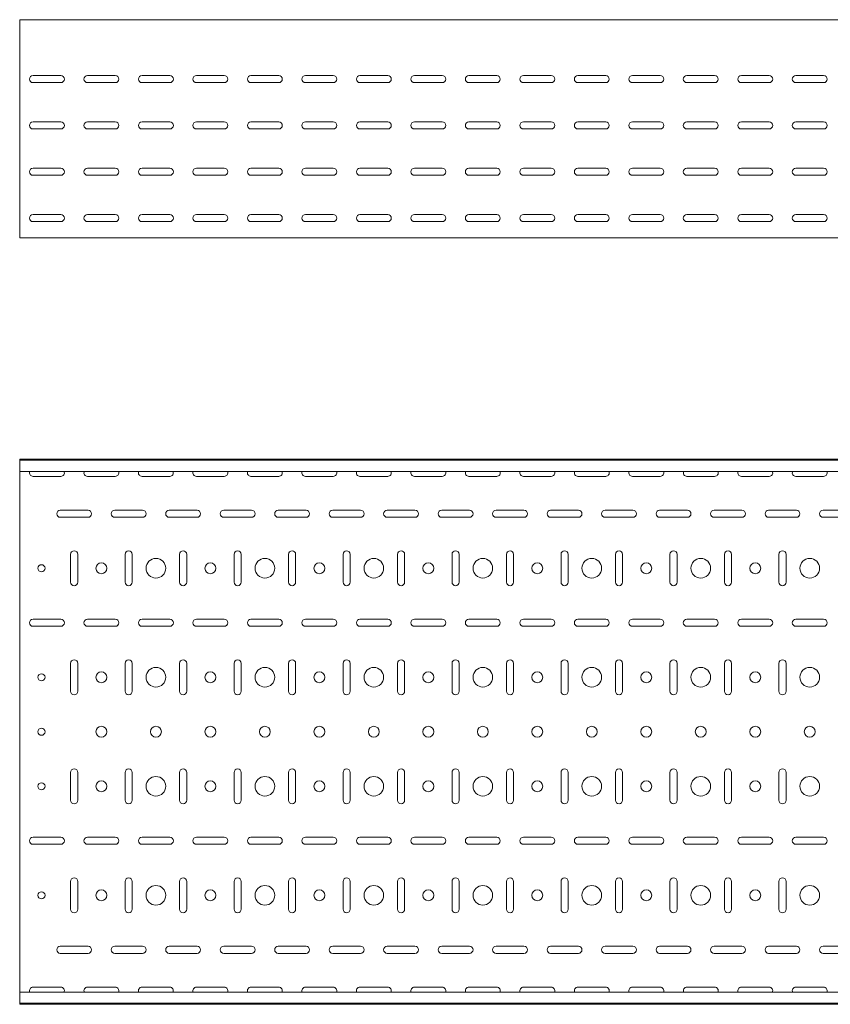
# Model space of a CAD drawing. Header units: millimetres. Extents: x -794 to 3872, y -6969 to -1561.
# Tile 5 of 19: x 846 to 1590, y -5411 to -4507. Entities that reach past the tile are written whole.
import ezdxf

# ---------------------------------------------------------------- set-up
doc = ezdxf.new("R2010")
doc.units = ezdxf.units.MM

msp = doc.modelspace()

# ---------------------------------------------------------------- linework, layer by layer
at = {"color": 7, "linetype": 'Continuous', "lineweight": 15}
for p, q in [((3846.08, -4507.36), (846.08, -4507.36)), ((846.08, -4513.98), (846.08, -4507.36)), ((846.08, -4516.36), (846.08, -4513.98)), ((846.08, -4519.94), (846.08, -4516.36)), ((846.08, -4521.67), (846.08, -4519.94)), ((846.08, -4704.66), (846.08, -4521.67)), ((858.33, -4558.61), (883.83, -4558.61)), ((908.33, -4558.61), (933.83, -4558.61)), ((958.33, -4558.61), (983.83, -4558.61)), ((1008.33, -4558.61), (1033.83, -4558.61)), ((1058.33, -4558.61), (1083.83, -4558.61)), ((1108.33, -4558.61), (1133.83, -4558.61)), ((1158.33, -4558.61), (1183.83, -4558.61)), ((1208.33, -4558.61), (1233.83, -4558.61)), ((1258.33, -4558.61), (1283.83, -4558.61)), ((1308.33, -4558.61), (1333.83, -4558.61)), ((1358.33, -4558.61), (1383.83, -4558.61)), ((1408.33, -4558.61), (1433.83, -4558.61)), ((1458.33, -4558.61), (1483.83, -4558.61)), ((1508.33, -4558.61), (1533.83, -4558.61)), ((1558.33, -4558.61), (1583.83, -4558.61)), ((883.83, -4565.11), (858.33, -4565.11)), ((933.83, -4565.11), (908.33, -4565.11)), ((983.83, -4565.11), (958.33, -4565.11)), ((1033.83, -4565.11), (1008.33, -4565.11)), ((1083.83, -4565.11), (1058.33, -4565.11)), ((1133.83, -4565.11), (1108.33, -4565.11)), ((1183.83, -4565.11), (1158.33, -4565.11)), ((1233.83, -4565.11), (1208.33, -4565.11)), ((1283.83, -4565.11), (1258.33, -4565.11)), ((1333.83, -4565.11), (1308.33, -4565.11)), ((1383.83, -4565.11), (1358.33, -4565.11)), ((1433.83, -4565.11), (1408.33, -4565.11)), ((1483.83, -4565.11), (1458.33, -4565.11)), ((1533.83, -4565.11), (1508.33, -4565.11)), ((1583.83, -4565.11), (1558.33, -4565.11)), ((858.33, -4601.11), (883.83, -4601.11)), ((908.33, -4601.11), (933.83, -4601.11)), ((958.33, -4601.11), (983.83, -4601.11)), ((1008.33, -4601.11), (1033.83, -4601.11)), ((1058.33, -4601.11), (1083.83, -4601.11)), ((1108.33, -4601.11), (1133.83, -4601.11)), ((1158.33, -4601.11), (1183.83, -4601.11)), ((1208.33, -4601.11), (1233.83, -4601.11)), ((1258.33, -4601.11), (1283.83, -4601.11)), ((1308.33, -4601.11), (1333.83, -4601.11)), ((1358.33, -4601.11), (1383.83, -4601.11)), ((1408.33, -4601.11), (1433.83, -4601.11)), ((1458.33, -4601.11), (1483.83, -4601.11)), ((1508.33, -4601.11), (1533.83, -4601.11)), ((1558.33, -4601.11), (1583.83, -4601.11)), ((883.83, -4607.61), (858.33, -4607.61)), ((933.83, -4607.61), (908.33, -4607.61)), ((983.83, -4607.61), (958.33, -4607.61)), ((1033.83, -4607.61), (1008.33, -4607.61)), ((1083.83, -4607.61), (1058.33, -4607.61)), ((1133.83, -4607.61), (1108.33, -4607.61)), ((1183.83, -4607.61), (1158.33, -4607.61)), ((1233.83, -4607.61), (1208.33, -4607.61)), ((1283.83, -4607.61), (1258.33, -4607.61)), ((1333.83, -4607.61), (1308.33, -4607.61)), ((1383.83, -4607.61), (1358.33, -4607.61)), ((1433.83, -4607.61), (1408.33, -4607.61)), ((1483.83, -4607.61), (1458.33, -4607.61)), ((1533.83, -4607.61), (1508.33, -4607.61)), ((1583.83, -4607.61), (1558.33, -4607.61)), ((858.33, -4643.61), (883.83, -4643.61)), ((883.83, -4650.11), (858.33, -4650.11)), ((908.33, -4643.61), (933.83, -4643.61)), ((933.83, -4650.11), (908.33, -4650.11)), ((958.33, -4643.61), (983.83, -4643.61)), ((983.83, -4650.11), (958.33, -4650.11)), ((1008.33, -4643.61), (1033.83, -4643.61)), ((1033.83, -4650.11), (1008.33, -4650.11)), ((1058.33, -4643.61), (1083.83, -4643.61)), ((1083.83, -4650.11), (1058.33, -4650.11)), ((1108.33, -4643.61), (1133.83, -4643.61)), ((1133.83, -4650.11), (1108.33, -4650.11)), ((1158.33, -4643.61), (1183.83, -4643.61)), ((1183.83, -4650.11), (1158.33, -4650.11)), ((1208.33, -4643.61), (1233.83, -4643.61)), ((1233.83, -4650.11), (1208.33, -4650.11)), ((1258.33, -4643.61), (1283.83, -4643.61)), ((1283.83, -4650.11), (1258.33, -4650.11)), ((1308.33, -4643.61), (1333.83, -4643.61)), ((1333.83, -4650.11), (1308.33, -4650.11)), ((1358.33, -4643.61), (1383.83, -4643.61)), ((1383.83, -4650.11), (1358.33, -4650.11)), ((1408.33, -4643.61), (1433.83, -4643.61)), ((1433.83, -4650.11), (1408.33, -4650.11)), ((1458.33, -4643.61), (1483.83, -4643.61)), ((1483.83, -4650.11), (1458.33, -4650.11)), ((1508.33, -4643.61), (1533.83, -4643.61)), ((1533.83, -4650.11), (1508.33, -4650.11)), ((1558.33, -4643.61), (1583.83, -4643.61)), ((1583.83, -4650.11), (1558.33, -4650.11)), ((858.33, -4686.11), (883.83, -4686.11)), ((908.33, -4686.11), (933.83, -4686.11)), ((958.33, -4686.11), (983.83, -4686.11)), ((1008.33, -4686.11), (1033.83, -4686.11)), ((1058.33, -4686.11), (1083.83, -4686.11)), ((1108.33, -4686.11), (1133.83, -4686.11)), ((1158.33, -4686.11), (1183.83, -4686.11)), ((1208.33, -4686.11), (1233.83, -4686.11)), ((1258.33, -4686.11), (1283.83, -4686.11)), ((1308.33, -4686.11), (1333.83, -4686.11)), ((1358.33, -4686.11), (1383.83, -4686.11)), ((1408.33, -4686.11), (1433.83, -4686.11)), ((1458.33, -4686.11), (1483.83, -4686.11)), ((1508.33, -4686.11), (1533.83, -4686.11)), ((1558.33, -4686.11), (1583.83, -4686.11)), ((883.83, -4692.61), (858.33, -4692.61)), ((933.83, -4692.61), (908.33, -4692.61)), ((983.83, -4692.61), (958.33, -4692.61)), ((1033.83, -4692.61), (1008.33, -4692.61)), ((1083.83, -4692.61), (1058.33, -4692.61)), ((1133.83, -4692.61), (1108.33, -4692.61)), ((1183.83, -4692.61), (1158.33, -4692.61)), ((1233.83, -4692.61), (1208.33, -4692.61)), ((1283.83, -4692.61), (1258.33, -4692.61)), ((1333.83, -4692.61), (1308.33, -4692.61)), ((1383.83, -4692.61), (1358.33, -4692.61)), ((1433.83, -4692.61), (1408.33, -4692.61)), ((1483.83, -4692.61), (1458.33, -4692.61)), ((1533.83, -4692.61), (1508.33, -4692.61)), ((1583.83, -4692.61), (1558.33, -4692.61)), ((846.08, -4707.36), (846.08, -4704.66)), ((3846.08, -4707.36), (846.08, -4707.36)), ((3846.08, -4910.57), (846.08, -4910.57)), ((846.08, -4911.57), (846.08, -4910.57)), ((3846.08, -4911.57), (846.08, -4911.57)), ((846.08, -4920.04), (846.08, -4911.57)), ((846.08, -4921.78), (846.08, -4920.04)), ((3846.08, -4921.78), (846.08, -4921.78)), ((846.08, -4921.78), (846.08, -5399.36)), ((858.33, -4926.32), (883.83, -4926.32)), ((908.33, -4926.32), (933.83, -4926.32)), ((958.33, -4926.32), (983.83, -4926.32)), ((1008.33, -4926.32), (1033.83, -4926.32)), ((1058.33, -4926.32), (1083.83, -4926.32)), ((1108.33, -4926.32), (1133.83, -4926.32)), ((1158.33, -4926.32), (1183.83, -4926.32)), ((1208.33, -4926.32), (1233.83, -4926.32)), ((1258.33, -4926.32), (1283.83, -4926.32)), ((1308.33, -4926.32), (1333.83, -4926.32)), ((1358.33, -4926.32), (1383.83, -4926.32)), ((1408.33, -4926.32), (1433.83, -4926.32)), ((1458.33, -4926.32), (1483.83, -4926.32)), ((1508.33, -4926.32), (1533.83, -4926.32)), ((1558.33, -4926.32), (1583.83, -4926.32)), ((908.83, -4957.32), (883.33, -4957.32)), ((958.83, -4957.32), (933.33, -4957.32)), ((1008.83, -4957.32), (983.33, -4957.32)), ((1058.83, -4957.32), (1033.33, -4957.32)), ((1108.83, -4957.32), (1083.33, -4957.32)), ((1158.83, -4957.32), (1133.33, -4957.32)), ((1208.83, -4957.32), (1183.33, -4957.32)), ((1258.83, -4957.32), (1233.33, -4957.32)), ((1308.83, -4957.32), (1283.33, -4957.32)), ((1358.83, -4957.32), (1333.33, -4957.32)), ((1408.83, -4957.32), (1383.33, -4957.32)), ((1458.83, -4957.32), (1433.33, -4957.32)), ((1508.83, -4957.32), (1483.33, -4957.32)), ((1558.83, -4957.32), (1533.33, -4957.32)), ((1608.83, -4957.32), (1583.33, -4957.32)), ((883.33, -4963.82), (908.83, -4963.82)), ((933.33, -4963.82), (958.83, -4963.82)), ((983.33, -4963.82), (1008.83, -4963.82)), ((1033.33, -4963.82), (1058.83, -4963.82)), ((1083.33, -4963.82), (1108.83, -4963.82)), ((1133.33, -4963.82), (1158.83, -4963.82)), ((1183.33, -4963.82), (1208.83, -4963.82)), ((1233.33, -4963.82), (1258.83, -4963.82)), ((1283.33, -4963.82), (1308.83, -4963.82)), ((1333.33, -4963.82), (1358.83, -4963.82)), ((1383.33, -4963.82), (1408.83, -4963.82)), ((1433.33, -4963.82), (1458.83, -4963.82)), ((1483.33, -4963.82), (1508.83, -4963.82)), ((1533.33, -4963.82), (1558.83, -4963.82)), ((1583.33, -4963.82), (1608.83, -4963.82)), ((892.83, -4997.82), (892.83, -5023.32)), ((899.33, -5023.32), (899.33, -4997.82)), ((942.83, -4997.82), (942.83, -5023.32)), ((949.33, -5023.32), (949.33, -4997.82)), ((992.83, -4997.82), (992.83, -5023.32)), ((999.33, -5023.32), (999.33, -4997.82)), ((1042.83, -4997.82), (1042.83, -5023.32)), ((1049.33, -5023.32), (1049.33, -4997.82)), ((1092.83, -4997.82), (1092.83, -5023.32)), ((1099.33, -5023.32), (1099.33, -4997.82)), ((1142.83, -4997.82), (1142.83, -5023.32)), ((1149.33, -5023.32), (1149.33, -4997.82)), ((1192.83, -4997.82), (1192.83, -5023.32)), ((1199.33, -5023.32), (1199.33, -4997.82)), ((1242.83, -4997.82), (1242.83, -5023.32)), ((1249.33, -5023.32), (1249.33, -4997.82)), ((1292.83, -4997.82), (1292.83, -5023.32)), ((1299.33, -5023.32), (1299.33, -4997.82)), ((1342.83, -4997.82), (1342.83, -5023.32)), ((1349.33, -5023.32), (1349.33, -4997.82)), ((1392.83, -4997.82), (1392.83, -5023.32)), ((1399.33, -5023.32), (1399.33, -4997.82)), ((1442.83, -4997.82), (1442.83, -5023.32)), ((1449.33, -5023.32), (1449.33, -4997.82)), ((1492.83, -4997.82), (1492.83, -5023.32)), ((1499.33, -5023.32), (1499.33, -4997.82)), ((1542.83, -4997.82), (1542.83, -5023.32)), ((1549.33, -5023.32), (1549.33, -4997.82)), ((883.83, -5057.32), (858.33, -5057.32)), ((933.83, -5057.32), (908.33, -5057.32)), ((983.83, -5057.32), (958.33, -5057.32)), ((1033.83, -5057.32), (1008.33, -5057.32)), ((1083.83, -5057.32), (1058.33, -5057.32)), ((1133.83, -5057.32), (1108.33, -5057.32)), ((1183.83, -5057.32), (1158.33, -5057.32)), ((1233.83, -5057.32), (1208.33, -5057.32)), ((1283.83, -5057.32), (1258.33, -5057.32)), ((1333.83, -5057.32), (1308.33, -5057.32)), ((1383.83, -5057.32), (1358.33, -5057.32)), ((1433.83, -5057.32), (1408.33, -5057.32)), ((1483.83, -5057.32), (1458.33, -5057.32)), ((1533.83, -5057.32), (1508.33, -5057.32)), ((1583.83, -5057.32), (1558.33, -5057.32)), ((858.33, -5063.82), (883.83, -5063.82)), ((908.33, -5063.82), (933.83, -5063.82)), ((958.33, -5063.82), (983.83, -5063.82)), ((1008.33, -5063.82), (1033.83, -5063.82)), ((1058.33, -5063.82), (1083.83, -5063.82)), ((1108.33, -5063.82), (1133.83, -5063.82)), ((1158.33, -5063.82), (1183.83, -5063.82)), ((1208.33, -5063.82), (1233.83, -5063.82)), ((1258.33, -5063.82), (1283.83, -5063.82)), ((1308.33, -5063.82), (1333.83, -5063.82)), ((1358.33, -5063.82), (1383.83, -5063.82)), ((1408.33, -5063.82), (1433.83, -5063.82)), ((1458.33, -5063.82), (1483.83, -5063.82)), ((1508.33, -5063.82), (1533.83, -5063.82)), ((1558.33, -5063.82), (1583.83, -5063.82)), ((892.83, -5097.82), (892.83, -5123.32)), ((899.33, -5123.32), (899.33, -5097.82)), ((942.83, -5097.82), (942.83, -5123.32)), ((949.33, -5123.32), (949.33, -5097.82)), ((992.83, -5097.82), (992.83, -5123.32)), ((999.33, -5123.32), (999.33, -5097.82)), ((1042.83, -5097.82), (1042.83, -5123.32)), ((1049.33, -5123.32), (1049.33, -5097.82)), ((1092.83, -5097.82), (1092.83, -5123.32)), ((1099.33, -5123.32), (1099.33, -5097.82)), ((1142.83, -5097.82), (1142.83, -5123.32)), ((1149.33, -5123.32), (1149.33, -5097.82)), ((1192.83, -5097.82), (1192.83, -5123.32)), ((1199.33, -5123.32), (1199.33, -5097.82)), ((1242.83, -5097.82), (1242.83, -5123.32)), ((1249.33, -5123.32), (1249.33, -5097.82)), ((1292.83, -5097.82), (1292.83, -5123.32)), ((1299.33, -5123.32), (1299.33, -5097.82)), ((1342.83, -5097.82), (1342.83, -5123.32)), ((1349.33, -5123.32), (1349.33, -5097.82)), ((1392.83, -5097.82), (1392.83, -5123.32)), ((1399.33, -5123.32), (1399.33, -5097.82)), ((1442.83, -5097.82), (1442.83, -5123.32)), ((1449.33, -5123.32), (1449.33, -5097.82)), ((1492.83, -5097.82), (1492.83, -5123.32)), ((1499.33, -5123.32), (1499.33, -5097.82)), ((1542.83, -5097.82), (1542.83, -5123.32)), ((1549.33, -5123.32), (1549.33, -5097.82)), ((892.83, -5197.82), (892.83, -5223.32)), ((899.33, -5223.32), (899.33, -5197.82)), ((942.83, -5197.82), (942.83, -5223.32)), ((949.33, -5223.32), (949.33, -5197.82)), ((992.83, -5197.82), (992.83, -5223.32)), ((999.33, -5223.32), (999.33, -5197.82)), ((1042.83, -5197.82), (1042.83, -5223.32)), ((1049.33, -5223.32), (1049.33, -5197.82)), ((1092.83, -5197.82), (1092.83, -5223.32)), ((1099.33, -5223.32), (1099.33, -5197.82)), ((1142.83, -5197.82), (1142.83, -5223.32)), ((1149.33, -5223.32), (1149.33, -5197.82)), ((1192.83, -5197.82), (1192.83, -5223.32)), ((1199.33, -5223.32), (1199.33, -5197.82)), ((1242.83, -5197.82), (1242.83, -5223.32)), ((1249.33, -5223.32), (1249.33, -5197.82)), ((1292.83, -5197.82), (1292.83, -5223.32)), ((1299.33, -5223.32), (1299.33, -5197.82)), ((1342.83, -5197.82), (1342.83, -5223.32)), ((1349.33, -5223.32), (1349.33, -5197.82)), ((1392.83, -5197.82), (1392.83, -5223.32)), ((1399.33, -5223.32), (1399.33, -5197.82)), ((1442.83, -5197.82), (1442.83, -5223.32)), ((1449.33, -5223.32), (1449.33, -5197.82)), ((1492.83, -5197.82), (1492.83, -5223.32)), ((1499.33, -5223.32), (1499.33, -5197.82)), ((1542.83, -5197.82), (1542.83, -5223.32)), ((1549.33, -5223.32), (1549.33, -5197.82)), ((883.83, -5257.32), (858.33, -5257.32)), ((858.33, -5263.82), (883.83, -5263.82)), ((933.83, -5257.32), (908.33, -5257.32)), ((908.33, -5263.82), (933.83, -5263.82)), ((983.83, -5257.32), (958.33, -5257.32)), ((958.33, -5263.82), (983.83, -5263.82)), ((1033.83, -5257.32), (1008.33, -5257.32)), ((1008.33, -5263.82), (1033.83, -5263.82)), ((1083.83, -5257.32), (1058.33, -5257.32)), ((1058.33, -5263.82), (1083.83, -5263.82)), ((1133.83, -5257.32), (1108.33, -5257.32)), ((1108.33, -5263.82), (1133.83, -5263.82)), ((1183.83, -5257.32), (1158.33, -5257.32)), ((1158.33, -5263.82), (1183.83, -5263.82)), ((1233.83, -5257.32), (1208.33, -5257.32)), ((1208.33, -5263.82), (1233.83, -5263.82)), ((1283.83, -5257.32), (1258.33, -5257.32)), ((1258.33, -5263.82), (1283.83, -5263.82)), ((1333.83, -5257.32), (1308.33, -5257.32)), ((1308.33, -5263.82), (1333.83, -5263.82)), ((1383.83, -5257.32), (1358.33, -5257.32)), ((1358.33, -5263.82), (1383.83, -5263.82)), ((1433.83, -5257.32), (1408.33, -5257.32)), ((1408.33, -5263.82), (1433.83, -5263.82)), ((1483.83, -5257.32), (1458.33, -5257.32)), ((1458.33, -5263.82), (1483.83, -5263.82)), ((1533.83, -5257.32), (1508.33, -5257.32)), ((1508.33, -5263.82), (1533.83, -5263.82)), ((1583.83, -5257.32), (1558.33, -5257.32)), ((1558.33, -5263.82), (1583.83, -5263.82)), ((892.83, -5297.82), (892.83, -5323.32)), ((899.33, -5323.32), (899.33, -5297.82)), ((942.83, -5297.82), (942.83, -5323.32)), ((949.33, -5323.32), (949.33, -5297.82)), ((992.83, -5297.82), (992.83, -5323.32)), ((999.33, -5323.32), (999.33, -5297.82)), ((1042.83, -5297.82), (1042.83, -5323.32)), ((1049.33, -5323.32), (1049.33, -5297.82)), ((1092.83, -5297.82), (1092.83, -5323.32)), ((1099.33, -5323.32), (1099.33, -5297.82)), ((1142.83, -5297.82), (1142.83, -5323.32)), ((1149.33, -5323.32), (1149.33, -5297.82)), ((1192.83, -5297.82), (1192.83, -5323.32)), ((1199.33, -5323.32), (1199.33, -5297.82)), ((1242.83, -5297.82), (1242.83, -5323.32)), ((1249.33, -5323.32), (1249.33, -5297.82)), ((1292.83, -5297.82), (1292.83, -5323.32)), ((1299.33, -5323.32), (1299.33, -5297.82)), ((1342.83, -5297.82), (1342.83, -5323.32)), ((1349.33, -5323.32), (1349.33, -5297.82)), ((1392.83, -5297.82), (1392.83, -5323.32)), ((1399.33, -5323.32), (1399.33, -5297.82)), ((1442.83, -5297.82), (1442.83, -5323.32)), ((1449.33, -5323.32), (1449.33, -5297.82)), ((1492.83, -5297.82), (1492.83, -5323.32)), ((1499.33, -5323.32), (1499.33, -5297.82)), ((1542.83, -5297.82), (1542.83, -5323.32)), ((1549.33, -5323.32), (1549.33, -5297.82)), ((908.83, -5357.32), (883.33, -5357.32)), ((883.33, -5363.82), (908.83, -5363.82)), ((958.83, -5357.32), (933.33, -5357.32)), ((933.33, -5363.82), (958.83, -5363.82)), ((1008.83, -5357.32), (983.33, -5357.32)), ((983.33, -5363.82), (1008.83, -5363.82)), ((1058.83, -5357.32), (1033.33, -5357.32)), ((1033.33, -5363.82), (1058.83, -5363.82)), ((1108.83, -5357.32), (1083.33, -5357.32)), ((1083.33, -5363.82), (1108.83, -5363.82)), ((1158.83, -5357.32), (1133.33, -5357.32)), ((1133.33, -5363.82), (1158.83, -5363.82)), ((1208.83, -5357.32), (1183.33, -5357.32)), ((1183.33, -5363.82), (1208.83, -5363.82)), ((1258.83, -5357.32), (1233.33, -5357.32)), ((1233.33, -5363.82), (1258.83, -5363.82)), ((1308.83, -5357.32), (1283.33, -5357.32)), ((1283.33, -5363.82), (1308.83, -5363.82)), ((1358.83, -5357.32), (1333.33, -5357.32)), ((1333.33, -5363.82), (1358.83, -5363.82)), ((1408.83, -5357.32), (1383.33, -5357.32)), ((1383.33, -5363.82), (1408.83, -5363.82)), ((1458.83, -5357.32), (1433.33, -5357.32)), ((1433.33, -5363.82), (1458.83, -5363.82)), ((1508.83, -5357.32), (1483.33, -5357.32)), ((1483.33, -5363.82), (1508.83, -5363.82)), ((1558.83, -5357.32), (1533.33, -5357.32)), ((1533.33, -5363.82), (1558.83, -5363.82)), ((1608.83, -5357.32), (1583.33, -5357.32)), ((1583.33, -5363.82), (1608.83, -5363.82)), ((3846.08, -5399.36), (846.08, -5399.36)), ((846.08, -5401.1), (846.08, -5399.36)), ((846.08, -5409.57), (846.08, -5401.1)), ((883.83, -5394.82), (858.33, -5394.82)), ((933.83, -5394.82), (908.33, -5394.82)), ((983.83, -5394.82), (958.33, -5394.82)), ((1033.83, -5394.82), (1008.33, -5394.82)), ((1083.83, -5394.82), (1058.33, -5394.82)), ((1133.83, -5394.82), (1108.33, -5394.82)), ((1183.83, -5394.82), (1158.33, -5394.82)), ((1233.83, -5394.82), (1208.33, -5394.82)), ((1283.83, -5394.82), (1258.33, -5394.82)), ((1333.83, -5394.82), (1308.33, -5394.82)), ((1383.83, -5394.82), (1358.33, -5394.82)), ((1433.83, -5394.82), (1408.33, -5394.82)), ((1483.83, -5394.82), (1458.33, -5394.82)), ((1533.83, -5394.82), (1508.33, -5394.82)), ((1583.83, -5394.82), (1558.33, -5394.82)), ((846.08, -5409.57), (3846.08, -5409.57)), ((846.08, -5410.57), (846.08, -5409.57)), ((3846.08, -5410.57), (846.08, -5410.57))]:
    msp.add_line(p, q, dxfattribs=at)
for centre, radius in [((971.08, -5010.57), 9), ((1071.08, -5010.57), 9), ((1171.08, -5010.57), 9), ((1271.08, -5010.57), 9), ((1371.08, -5010.57), 9), ((1471.08, -5010.57), 9), ((1571.08, -5010.57), 9), ((866.08, -5010.57), 3.25), ((921.08, -5010.57), 5), ((1021.08, -5010.57), 5), ((1121.08, -5010.57), 5), ((1221.08, -5010.57), 5), ((1321.08, -5010.57), 5), ((1421.08, -5010.57), 5), ((1521.08, -5010.57), 5), ((971.08, -5110.57), 9), ((1071.08, -5110.57), 9), ((1171.08, -5110.57), 9), ((1271.08, -5110.57), 9), ((1371.08, -5110.57), 9), ((1471.08, -5110.57), 9), ((1571.08, -5110.57), 9), ((866.08, -5110.57), 3.25), ((921.08, -5110.57), 5), ((1021.08, -5110.57), 5), ((1121.08, -5110.57), 5), ((1221.08, -5110.57), 5), ((1321.08, -5110.57), 5), ((1421.08, -5110.57), 5), ((1521.08, -5110.57), 5), ((921.08, -5160.57), 5), ((971.08, -5160.57), 5), ((1021.08, -5160.57), 5), ((1071.08, -5160.57), 5), ((1121.08, -5160.57), 5), ((1171.08, -5160.57), 5), ((1221.08, -5160.57), 5), ((1271.08, -5160.57), 5), ((1321.08, -5160.57), 5), ((1371.08, -5160.57), 5), ((1421.08, -5160.57), 5), ((1471.08, -5160.57), 5), ((1521.08, -5160.57), 5), ((1571.08, -5160.57), 5), ((866.08, -5160.57), 3.25), ((971.08, -5210.57), 9), ((1071.08, -5210.57), 9), ((1171.08, -5210.57), 9), ((1271.08, -5210.57), 9), ((1371.08, -5210.57), 9), ((1471.08, -5210.57), 9), ((1571.08, -5210.57), 9), ((866.08, -5210.57), 3.25), ((921.08, -5210.57), 5), ((1021.08, -5210.57), 5), ((1121.08, -5210.57), 5), ((1221.08, -5210.57), 5), ((1321.08, -5210.57), 5), ((1421.08, -5210.57), 5), ((1521.08, -5210.57), 5), ((971.08, -5310.57), 9), ((1071.08, -5310.57), 9), ((1171.08, -5310.57), 9), ((1271.08, -5310.57), 9), ((1371.08, -5310.57), 9), ((1471.08, -5310.57), 9), ((1571.08, -5310.57), 9), ((866.08, -5310.57), 3.25), ((921.08, -5310.57), 5), ((1021.08, -5310.57), 5), ((1121.08, -5310.57), 5), ((1221.08, -5310.57), 5), ((1321.08, -5310.57), 5), ((1421.08, -5310.57), 5), ((1521.08, -5310.57), 5)]:
    msp.add_circle(centre, radius, dxfattribs=at)
for centre, start, end in [((858.33, -4561.86), 90, 270), ((883.83, -4561.86), 270, 90), ((908.33, -4561.86), 90, 270), ((933.83, -4561.86), 270, 90), ((958.33, -4561.86), 90, 270), ((983.83, -4561.86), 270, 90), ((1008.33, -4561.86), 90, 270), ((1033.83, -4561.86), 270, 90), ((1058.33, -4561.86), 90, 270), ((1083.83, -4561.86), 270, 90), ((1108.33, -4561.86), 90, 270), ((1133.83, -4561.86), 270, 90), ((1158.33, -4561.86), 90, 270), ((1183.83, -4561.86), 270, 90), ((1208.33, -4561.86), 90, 270), ((1233.83, -4561.86), 270, 90), ((1258.33, -4561.86), 90, 270), ((1283.83, -4561.86), 270, 90), ((1308.33, -4561.86), 90, 270), ((1333.83, -4561.86), 270, 90), ((1358.33, -4561.86), 90, 270), ((1383.83, -4561.86), 270, 90), ((1408.33, -4561.86), 90, 270), ((1433.83, -4561.86), 270, 90), ((1458.33, -4561.86), 90, 270), ((1483.83, -4561.86), 270, 90), ((1508.33, -4561.86), 90, 270), ((1533.83, -4561.86), 270, 90), ((1558.33, -4561.86), 90, 270), ((1583.83, -4561.86), 270, 90), ((858.33, -4604.36), 90, 270), ((883.83, -4604.36), 270, 90), ((908.33, -4604.36), 90, 270), ((933.83, -4604.36), 270, 90), ((958.33, -4604.36), 90, 270), ((983.83, -4604.36), 270, 90), ((1008.33, -4604.36), 90, 270), ((1033.83, -4604.36), 270, 90), ((1058.33, -4604.36), 90, 270), ((1083.83, -4604.36), 270, 90), ((1108.33, -4604.36), 90, 270), ((1133.83, -4604.36), 270, 90), ((1158.33, -4604.36), 90, 270), ((1183.83, -4604.36), 270, 90), ((1208.33, -4604.36), 90, 270), ((1233.83, -4604.36), 270, 90), ((1258.33, -4604.36), 90, 270), ((1283.83, -4604.36), 270, 90), ((1308.33, -4604.36), 90, 270), ((1333.83, -4604.36), 270, 90), ((1358.33, -4604.36), 90, 270), ((1383.83, -4604.36), 270, 90), ((1408.33, -4604.36), 90, 270), ((1433.83, -4604.36), 270, 90), ((1458.33, -4604.36), 90, 270), ((1483.83, -4604.36), 270, 90), ((1508.33, -4604.36), 90, 270), ((1533.83, -4604.36), 270, 90), ((1558.33, -4604.36), 90, 270), ((1583.83, -4604.36), 270, 90), ((858.33, -4646.86), 90, 270), ((883.83, -4646.86), 270, 90), ((908.33, -4646.86), 90, 270), ((933.83, -4646.86), 270, 90), ((958.33, -4646.86), 90, 270), ((983.83, -4646.86), 270, 90), ((1008.33, -4646.86), 90, 270), ((1033.83, -4646.86), 270, 90), ((1058.33, -4646.86), 90, 270), ((1083.83, -4646.86), 270, 90), ((1108.33, -4646.86), 90, 270), ((1133.83, -4646.86), 270, 90), ((1158.33, -4646.86), 90, 270), ((1183.83, -4646.86), 270, 90), ((1208.33, -4646.86), 90, 270), ((1233.83, -4646.86), 270, 90), ((1258.33, -4646.86), 90, 270), ((1283.83, -4646.86), 270, 90), ((1308.33, -4646.86), 90, 270), ((1333.83, -4646.86), 270, 90), ((1358.33, -4646.86), 90, 270), ((1383.83, -4646.86), 270, 90), ((1408.33, -4646.86), 90, 270), ((1433.83, -4646.86), 270, 90), ((1458.33, -4646.86), 90, 270), ((1483.83, -4646.86), 270, 90), ((1508.33, -4646.86), 90, 270), ((1533.83, -4646.86), 270, 90), ((1558.33, -4646.86), 90, 270), ((1583.83, -4646.86), 270, 90), ((858.33, -4689.36), 90, 270), ((883.83, -4689.36), 270, 90), ((908.33, -4689.36), 90, 270), ((933.83, -4689.36), 270, 90), ((958.33, -4689.36), 90, 270), ((983.83, -4689.36), 270, 90), ((1008.33, -4689.36), 90, 270), ((1033.83, -4689.36), 270, 90), ((1058.33, -4689.36), 90, 270), ((1083.83, -4689.36), 270, 90), ((1108.33, -4689.36), 90, 270), ((1133.83, -4689.36), 270, 90), ((1158.33, -4689.36), 90, 270), ((1183.83, -4689.36), 270, 90), ((1208.33, -4689.36), 90, 270), ((1233.83, -4689.36), 270, 90), ((1258.33, -4689.36), 90, 270), ((1283.83, -4689.36), 270, 90), ((1308.33, -4689.36), 90, 270), ((1333.83, -4689.36), 270, 90), ((1358.33, -4689.36), 90, 270), ((1383.83, -4689.36), 270, 90), ((1408.33, -4689.36), 90, 270), ((1433.83, -4689.36), 270, 90), ((1458.33, -4689.36), 90, 270), ((1483.83, -4689.36), 270, 90), ((1508.33, -4689.36), 90, 270), ((1533.83, -4689.36), 270, 90), ((1558.33, -4689.36), 90, 270), ((1583.83, -4689.36), 270, 90), ((858.33, -4923.07), 156.64793, 270), ((883.83, -4923.07), 270, 23.35207), ((908.33, -4923.07), 156.64793, 270), ((933.83, -4923.07), 270, 23.35207), ((958.33, -4923.07), 156.64793, 270), ((983.83, -4923.07), 270, 23.35207), ((1008.33, -4923.07), 156.64793, 270), ((1033.83, -4923.07), 270, 23.35207), ((1058.33, -4923.07), 156.64793, 270), ((1083.83, -4923.07), 270, 23.35207), ((1108.33, -4923.07), 156.64793, 270), ((1133.83, -4923.07), 270, 23.35207), ((1158.33, -4923.07), 156.64793, 270), ((1183.83, -4923.07), 270, 23.35207), ((1208.33, -4923.07), 156.64793, 270), ((1233.83, -4923.07), 270, 23.35207), ((1258.33, -4923.07), 156.64793, 270), ((1283.83, -4923.07), 270, 23.35207), ((1308.33, -4923.07), 156.64793, 270), ((1333.83, -4923.07), 270, 23.35207), ((1358.33, -4923.07), 156.64793, 270), ((1383.83, -4923.07), 270, 23.35207), ((1408.33, -4923.07), 156.64793, 270), ((1433.83, -4923.07), 270, 23.35207), ((1458.33, -4923.07), 156.64793, 270), ((1483.83, -4923.07), 270, 23.35207), ((1508.33, -4923.07), 156.64793, 270), ((1533.83, -4923.07), 270, 23.35207), ((1558.33, -4923.07), 156.64793, 270), ((1583.83, -4923.07), 270, 23.35207), ((883.33, -4960.57), 90, 270), ((908.83, -4960.57), 270, 90), ((933.33, -4960.57), 90, 270), ((958.83, -4960.57), 270, 90), ((983.33, -4960.57), 90, 270), ((1008.83, -4960.57), 270, 90), ((1033.33, -4960.57), 90, 270), ((1058.83, -4960.57), 270, 90), ((1083.33, -4960.57), 90, 270), ((1108.83, -4960.57), 270, 90), ((1133.33, -4960.57), 90, 270), ((1158.83, -4960.57), 270, 90), ((1183.33, -4960.57), 90, 270), ((1208.83, -4960.57), 270, 90), ((1233.33, -4960.57), 90, 270), ((1258.83, -4960.57), 270, 90), ((1283.33, -4960.57), 90, 270), ((1308.83, -4960.57), 270, 90), ((1333.33, -4960.57), 90, 270), ((1358.83, -4960.57), 270, 90), ((1383.33, -4960.57), 90, 270), ((1408.83, -4960.57), 270, 90), ((1433.33, -4960.57), 90, 270), ((1458.83, -4960.57), 270, 90), ((1483.33, -4960.57), 90, 270), ((1508.83, -4960.57), 270, 90), ((1533.33, -4960.57), 90, 270), ((1558.83, -4960.57), 270, 90), ((1583.33, -4960.57), 90, 270), ((896.08, -4997.82), 0, 180), ((946.08, -4997.82), 0, 180), ((996.08, -4997.82), 0, 180), ((1046.08, -4997.82), 0, 180), ((1096.08, -4997.82), 0, 180), ((1146.08, -4997.82), 0, 180), ((1196.08, -4997.82), 0, 180), ((1246.08, -4997.82), 0, 180), ((1296.08, -4997.82), 0, 180), ((1346.08, -4997.82), 0, 180), ((1396.08, -4997.82), 0, 180), ((1446.08, -4997.82), 0, 180), ((1496.08, -4997.82), 0, 180), ((1546.08, -4997.82), 0, 180), ((896.08, -5023.32), 180, 0), ((946.08, -5023.32), 180, 0), ((996.08, -5023.32), 180, 0), ((1046.08, -5023.32), 180, 0), ((1096.08, -5023.32), 180, 0), ((1146.08, -5023.32), 180, 0), ((1196.08, -5023.32), 180, 0), ((1246.08, -5023.32), 180, 0), ((1296.08, -5023.32), 180, 0), ((1346.08, -5023.32), 180, 0), ((1396.08, -5023.32), 180, 0), ((1446.08, -5023.32), 180, 0), ((1496.08, -5023.32), 180, 0), ((1546.08, -5023.32), 180, 0), ((858.33, -5060.57), 90, 270), ((883.83, -5060.57), 270, 90), ((908.33, -5060.57), 90, 270), ((933.83, -5060.57), 270, 90), ((958.33, -5060.57), 90, 270), ((983.83, -5060.57), 270, 90), ((1008.33, -5060.57), 90, 270), ((1033.83, -5060.57), 270, 90), ((1058.33, -5060.57), 90, 270), ((1083.83, -5060.57), 270, 90), ((1108.33, -5060.57), 90, 270), ((1133.83, -5060.57), 270, 90), ((1158.33, -5060.57), 90, 270), ((1183.83, -5060.57), 270, 90), ((1208.33, -5060.57), 90, 270), ((1233.83, -5060.57), 270, 90), ((1258.33, -5060.57), 90, 270), ((1283.83, -5060.57), 270, 90), ((1308.33, -5060.57), 90, 270), ((1333.83, -5060.57), 270, 90), ((1358.33, -5060.57), 90, 270), ((1383.83, -5060.57), 270, 90), ((1408.33, -5060.57), 90, 270), ((1433.83, -5060.57), 270, 90), ((1458.33, -5060.57), 90, 270), ((1483.83, -5060.57), 270, 90), ((1508.33, -5060.57), 90, 270), ((1533.83, -5060.57), 270, 90), ((1558.33, -5060.57), 90, 270), ((1583.83, -5060.57), 270, 90), ((896.08, -5097.82), 0, 180), ((946.08, -5097.82), 0, 180), ((996.08, -5097.82), 0, 180), ((1046.08, -5097.82), 0, 180), ((1096.08, -5097.82), 0, 180), ((1146.08, -5097.82), 0, 180), ((1196.08, -5097.82), 0, 180), ((1246.08, -5097.82), 0, 180), ((1296.08, -5097.82), 0, 180), ((1346.08, -5097.82), 0, 180), ((1396.08, -5097.82), 0, 180), ((1446.08, -5097.82), 0, 180), ((1496.08, -5097.82), 0, 180), ((1546.08, -5097.82), 0, 180), ((896.08, -5123.32), 180, 0), ((946.08, -5123.32), 180, 0), ((996.08, -5123.32), 180, 0), ((1046.08, -5123.32), 180, 0), ((1096.08, -5123.32), 180, 0), ((1146.08, -5123.32), 180, 0), ((1196.08, -5123.32), 180, 0), ((1246.08, -5123.32), 180, 0), ((1296.08, -5123.32), 180, 0), ((1346.08, -5123.32), 180, 0), ((1396.08, -5123.32), 180, 0), ((1446.08, -5123.32), 180, 0), ((1496.08, -5123.32), 180, 0), ((1546.08, -5123.32), 180, 0), ((896.08, -5197.82), 0, 180), ((946.08, -5197.82), 0, 180), ((996.08, -5197.82), 0, 180), ((1046.08, -5197.82), 0, 180), ((1096.08, -5197.82), 0, 180), ((1146.08, -5197.82), 0, 180), ((1196.08, -5197.82), 0, 180), ((1246.08, -5197.82), 0, 180), ((1296.08, -5197.82), 0, 180), ((1346.08, -5197.82), 0, 180), ((1396.08, -5197.82), 0, 180), ((1446.08, -5197.82), 0, 180), ((1496.08, -5197.82), 0, 180), ((1546.08, -5197.82), 0, 180), ((896.08, -5223.32), 180, 0), ((946.08, -5223.32), 180, 0), ((996.08, -5223.32), 180, 0), ((1046.08, -5223.32), 180, 0), ((1096.08, -5223.32), 180, 0), ((1146.08, -5223.32), 180, 0), ((1196.08, -5223.32), 180, 0), ((1246.08, -5223.32), 180, 0), ((1296.08, -5223.32), 180, 0), ((1346.08, -5223.32), 180, 0), ((1396.08, -5223.32), 180, 0), ((1446.08, -5223.32), 180, 0), ((1496.08, -5223.32), 180, 0), ((1546.08, -5223.32), 180, 0), ((858.33, -5260.57), 90, 270), ((883.83, -5260.57), 270, 90), ((908.33, -5260.57), 90, 270), ((933.83, -5260.57), 270, 90), ((958.33, -5260.57), 90, 270), ((983.83, -5260.57), 270, 90), ((1008.33, -5260.57), 90, 270), ((1033.83, -5260.57), 270, 90), ((1058.33, -5260.57), 90, 270), ((1083.83, -5260.57), 270, 90), ((1108.33, -5260.57), 90, 270), ((1133.83, -5260.57), 270, 90), ((1158.33, -5260.57), 90, 270), ((1183.83, -5260.57), 270, 90), ((1208.33, -5260.57), 90, 270), ((1233.83, -5260.57), 270, 90), ((1258.33, -5260.57), 90, 270), ((1283.83, -5260.57), 270, 90), ((1308.33, -5260.57), 90, 270), ((1333.83, -5260.57), 270, 90), ((1358.33, -5260.57), 90, 270), ((1383.83, -5260.57), 270, 90), ((1408.33, -5260.57), 90, 270), ((1433.83, -5260.57), 270, 90), ((1458.33, -5260.57), 90, 270), ((1483.83, -5260.57), 270, 90), ((1508.33, -5260.57), 90, 270), ((1533.83, -5260.57), 270, 90), ((1558.33, -5260.57), 90, 270), ((1583.83, -5260.57), 270, 90), ((896.08, -5297.82), 0, 180), ((946.08, -5297.82), 0, 180), ((996.08, -5297.82), 0, 180), ((1046.08, -5297.82), 0, 180), ((1096.08, -5297.82), 0, 180), ((1146.08, -5297.82), 0, 180), ((1196.08, -5297.82), 0, 180), ((1246.08, -5297.82), 0, 180), ((1296.08, -5297.82), 0, 180), ((1346.08, -5297.82), 0, 180), ((1396.08, -5297.82), 0, 180), ((1446.08, -5297.82), 0, 180), ((1496.08, -5297.82), 0, 180), ((1546.08, -5297.82), 0, 180), ((896.08, -5323.32), 180, 0), ((946.08, -5323.32), 180, 0), ((996.08, -5323.32), 180, 0), ((1046.08, -5323.32), 180, 0), ((1096.08, -5323.32), 180, 0), ((1146.08, -5323.32), 180, 0), ((1196.08, -5323.32), 180, 0), ((1246.08, -5323.32), 180, 0), ((1296.08, -5323.32), 180, 0), ((1346.08, -5323.32), 180, 0), ((1396.08, -5323.32), 180, 0), ((1446.08, -5323.32), 180, 0), ((1496.08, -5323.32), 180, 0), ((1546.08, -5323.32), 180, 0), ((883.33, -5360.57), 90, 270), ((908.83, -5360.57), 270, 90), ((933.33, -5360.57), 90, 270), ((958.83, -5360.57), 270, 90), ((983.33, -5360.57), 90, 270), ((1008.83, -5360.57), 270, 90), ((1033.33, -5360.57), 90, 270), ((1058.83, -5360.57), 270, 90), ((1083.33, -5360.57), 90, 270), ((1108.83, -5360.57), 270, 90), ((1133.33, -5360.57), 90, 270), ((1158.83, -5360.57), 270, 90), ((1183.33, -5360.57), 90, 270), ((1208.83, -5360.57), 270, 90), ((1233.33, -5360.57), 90, 270), ((1258.83, -5360.57), 270, 90), ((1283.33, -5360.57), 90, 270), ((1308.83, -5360.57), 270, 90), ((1333.33, -5360.57), 90, 270), ((1358.83, -5360.57), 270, 90), ((1383.33, -5360.57), 90, 270), ((1408.83, -5360.57), 270, 90), ((1433.33, -5360.57), 90, 270), ((1458.83, -5360.57), 270, 90), ((1483.33, -5360.57), 90, 270), ((1508.83, -5360.57), 270, 90), ((1533.33, -5360.57), 90, 270), ((1558.83, -5360.57), 270, 90), ((1583.33, -5360.57), 90, 270), ((858.33, -5398.07), 90, 203.35207), ((883.83, -5398.07), 336.64793, 90), ((908.33, -5398.07), 90, 203.35207), ((933.83, -5398.07), 336.64793, 90), ((958.33, -5398.07), 90, 203.35207), ((983.83, -5398.07), 336.64793, 90), ((1008.33, -5398.07), 90, 203.35207), ((1033.83, -5398.07), 336.64793, 90), ((1058.33, -5398.07), 90, 203.35207), ((1083.83, -5398.07), 336.64793, 90), ((1108.33, -5398.07), 90, 203.35207), ((1133.83, -5398.07), 336.64793, 90), ((1158.33, -5398.07), 90, 203.35207), ((1183.83, -5398.07), 336.64793, 90), ((1208.33, -5398.07), 90, 203.35207), ((1233.83, -5398.07), 336.64793, 90), ((1258.33, -5398.07), 90, 203.35207), ((1283.83, -5398.07), 336.64793, 90), ((1308.33, -5398.07), 90, 203.35207), ((1333.83, -5398.07), 336.64793, 90), ((1358.33, -5398.07), 90, 203.35207), ((1383.83, -5398.07), 336.64793, 90), ((1408.33, -5398.07), 90, 203.35207), ((1433.83, -5398.07), 336.64793, 90), ((1458.33, -5398.07), 90, 203.35207), ((1483.83, -5398.07), 336.64793, 90), ((1508.33, -5398.07), 90, 203.35207), ((1533.83, -5398.07), 336.64793, 90), ((1558.33, -5398.07), 90, 203.35207), ((1583.83, -5398.07), 336.64793, 90)]:
    msp.add_arc(centre, 3.25, start, end, dxfattribs=at)

doc.saveas('drawing.dxf')
